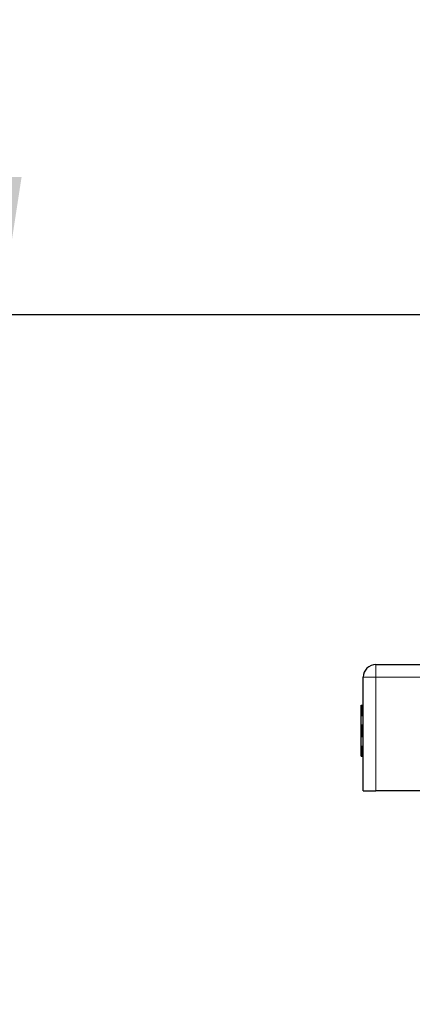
# Model space of a CAD drawing. Header units: millimetres. Extents: x 5 to 418, y 2 to 292.
# Tile 33 of 43: x 155 to 165, y 234 to 258. Entities that reach past the tile are written whole.
import ezdxf

# ---------------------------------------------------------------- set-up
doc = ezdxf.new("R2010")
doc.units = ezdxf.units.MM
doc.layers.add('SLD-0', color=7, linetype='Continuous')
doc.styles.add('SLDTEXTSTYLE0', font='TXT', dxfattribs={"width": 0.605})
doc.dimstyles.new('SLDDIMSTYLE0', dxfattribs={"dimtxt": 3.5, "dimasz": 3.302, "dimexe": 0, "dimexo": 0.0625, "dimgap": 0.875, "dimtad": 1, "dimrnd": 1e-09, "dimzin": 12, "dimdsep": 46, "dimtxsty": 'SLDTEXTSTYLE0', "dimsah": 1, "dimcen": 0.09, "dimadec": 0, "dimazin": 3, "dimtfac": 1, "dimtmove": 0, "dimatfit": 0, "dimfxl": 1, "dimfrac": 2, "dimtolj": 1, "dimtzin": 12, "dimarcsym": 0})

# ---------------------------------------------------------------- blocks, each defined once
blk = doc.blocks.new('_D')
at = {"layer": 'SLD-0', "color": 7}
for p, q in [((154.801, 250.754), (154.801, 257.104)), ((168.475, 250.754), (153.801, 250.754)), ((154.801, 250.754), (154.801, 223.654)), ((168.475, 223.654), (153.801, 223.654)), ((154.801, 223.654), (154.801, 217.304))]:
    blk.add_line(p, q, dxfattribs=at)
for points in [[(154.801, 250.754), (155.309, 254.056), (154.293, 254.056)], [(154.801, 223.654), (154.293, 220.352), (155.309, 220.352)]]:
    blk.add_solid(points, dxfattribs=at)
at = {"layer": 'SLD-0', "color": 7, "char_height": 3.5, "attachment_point": 1, "rotation": 90, "style": 'SLDTEXTSTYLE0'}
for s, insert in [('27,5', (150.28, 235.077)), ('%%c', (150.289, 229.974))]:
    blk.add_mtext(s, dxfattribs=dict(at, insert=insert))
blk = doc.blocks.new('_D_1')
at = {"layer": 'SLD-0', "color": 7}
for p, q in [((167.975, 250.15), (167.975, 261.754)), ((181.975, 250.15), (181.975, 261.754)), ((167.975, 260.754), (161.625, 260.754)), ((167.975, 260.754), (181.975, 260.754)), ((181.975, 260.754), (188.325, 260.754))]:
    blk.add_line(p, q, dxfattribs=at)
for points in [[(167.975, 260.754), (164.673, 261.262), (164.673, 260.246)], [(181.975, 260.754), (185.277, 260.246), (185.277, 261.262)]]:
    blk.add_solid(points, dxfattribs=at)
at = {"layer": 'SLD-0', "color": 7, "insert": (172.301, 265.266), "char_height": 3.5, "attachment_point": 1, "style": 'SLDTEXTSTYLE0'}
blk.add_mtext('14', dxfattribs=at)

msp = doc.modelspace()

# ---------------------------------------------------------------- linework, layer by layer
at = {"color": 7, "linetype": 'Continuous', "lineweight": 25}
for p, q in [((163.775, 242.394), (167.025, 242.394)), ((163.475, 239.374), (163.475, 242.094)), ((163.425, 241.418), (163.425, 241.419)), ((163.425, 241.419), (163.425, 241.419)), ((163.425, 241.419), (163.425, 241.419)), ((163.425, 241.419), (163.425, 241.419)), ((163.425, 241.419), (163.425, 241.419)), ((163.425, 241.419), (163.475, 241.419)), ((163.425, 241.417), (163.425, 241.418)), ((163.425, 241.418), (163.425, 241.418)), ((163.425, 241.418), (163.425, 241.418)), ((163.425, 241.418), (163.425, 241.418)), ((163.425, 241.418), (163.425, 241.418)), ((163.425, 241.416), (163.425, 241.417)), ((163.425, 241.417), (163.425, 241.417)), ((163.425, 241.417), (163.425, 241.417)), ((163.425, 241.417), (163.425, 241.417)), ((163.425, 241.415), (163.425, 241.416)), ((163.425, 241.416), (163.425, 241.416)), ((163.425, 241.416), (163.425, 241.416)), ((163.425, 241.414), (163.425, 241.415)), ((163.425, 241.415), (163.425, 241.415)), ((163.425, 241.415), (163.425, 241.415)), ((163.425, 241.415), (163.425, 241.415)), ((163.425, 241.415), (163.425, 241.415)), ((163.425, 241.415), (163.475, 241.415)), ((163.425, 241.413), (163.425, 241.414)), ((163.425, 241.414), (163.425, 241.414)), ((163.425, 241.414), (163.425, 241.414)), ((163.425, 241.414), (163.425, 241.414)), ((163.425, 241.414), (163.425, 241.414)), ((163.425, 241.412), (163.425, 241.413)), ((163.425, 241.413), (163.425, 241.413)), ((163.425, 241.413), (163.425, 241.413)), ((163.425, 241.413), (163.425, 241.413)), ((163.425, 241.411), (163.425, 241.412)), ((163.425, 241.412), (163.425, 241.412)), ((163.425, 241.412), (163.425, 241.412)), ((163.425, 241.41), (163.425, 241.411)), ((163.425, 241.411), (163.425, 241.411)), ((163.425, 241.409), (163.425, 241.41)), ((163.425, 241.41), (163.425, 241.41)), ((163.425, 241.408), (163.425, 241.409)), ((163.425, 241.409), (163.425, 241.409)), ((163.425, 241.407), (163.425, 241.408)), ((163.425, 241.408), (163.425, 241.408)), ((163.425, 241.406), (163.425, 241.407)), ((163.425, 241.407), (163.425, 241.407)), ((163.425, 241.405), (163.425, 241.406)), ((163.425, 241.404), (163.425, 241.405)), ((163.425, 241.405), (163.425, 241.405)), ((163.425, 241.403), (163.425, 241.404)), ((163.425, 241.404), (163.425, 241.404)), ((163.425, 241.402), (163.425, 241.403)), ((163.425, 241.401), (163.425, 241.402)), ((163.425, 241.4), (163.425, 241.401)), ((163.425, 241.401), (163.425, 241.401)), ((163.425, 241.399), (163.425, 241.4)), ((163.425, 241.398), (163.425, 241.399)), ((163.425, 241.397), (163.425, 241.398)), ((163.425, 241.396), (163.425, 241.397)), ((163.425, 241.395), (163.425, 241.396)), ((163.425, 241.396), (163.425, 241.396)), ((163.425, 241.394), (163.425, 241.395)), ((163.425, 241.393), (163.425, 241.394)), ((163.425, 241.392), (163.425, 241.393)), ((163.425, 241.391), (163.425, 241.392)), ((163.425, 241.39), (163.425, 241.391)), ((163.425, 241.389), (163.425, 241.39)), ((163.425, 241.388), (163.425, 241.389)), ((163.425, 241.387), (163.425, 241.388)), ((163.425, 241.386), (163.425, 241.387)), ((163.425, 241.384), (163.425, 241.386)), ((163.425, 241.383), (163.425, 241.384)), ((163.425, 241.382), (163.425, 241.383)), ((163.425, 241.381), (163.425, 241.382)), ((163.425, 241.38), (163.425, 241.381)), ((163.425, 241.379), (163.425, 241.38)), ((163.425, 241.377), (163.425, 241.379)), ((163.425, 241.376), (163.425, 241.377)), ((163.425, 241.375), (163.425, 241.376)), ((163.425, 241.374), (163.425, 241.375)), ((163.425, 241.372), (163.425, 241.374)), ((163.425, 241.371), (163.425, 241.372)), ((163.425, 241.37), (163.425, 241.371)), ((163.425, 241.368), (163.425, 241.37)), ((163.425, 241.367), (163.425, 241.368)), ((163.425, 241.366), (163.425, 241.367)), ((163.425, 241.364), (163.425, 241.366)), ((163.425, 241.363), (163.425, 241.364)), ((163.425, 241.361), (163.425, 241.363)), ((163.425, 241.36), (163.425, 241.361)), ((163.425, 241.358), (163.425, 241.36)), ((163.425, 241.358), (163.475, 241.358)), ((163.425, 241.357), (163.425, 241.358)), ((163.425, 241.356), (163.425, 241.357)), ((163.425, 241.354), (163.425, 241.356)), ((163.425, 241.353), (163.425, 241.354)), ((163.425, 241.353), (163.475, 241.353)), ((163.425, 241.351), (163.425, 241.353)), ((163.425, 241.35), (163.425, 241.351)), ((163.425, 241.348), (163.425, 241.35)), ((163.425, 241.347), (163.425, 241.348)), ((163.425, 241.347), (163.475, 241.347)), ((163.425, 241.345), (163.425, 241.347)), ((163.425, 241.344), (163.425, 241.345)), ((163.425, 241.342), (163.425, 241.344)), ((163.425, 241.341), (163.425, 241.342)), ((163.425, 241.339), (163.425, 241.341)), ((163.425, 241.338), (163.425, 241.339)), ((163.425, 241.336), (163.425, 241.338)), ((163.425, 241.334), (163.425, 241.336)), ((163.425, 241.333), (163.425, 241.334)), ((163.425, 241.331), (163.425, 241.333)), ((163.425, 241.33), (163.425, 241.331)), ((163.425, 241.328), (163.425, 241.33)), ((163.425, 241.326), (163.425, 241.328)), ((163.425, 241.325), (163.425, 241.326)), ((163.425, 241.323), (163.425, 241.325)), ((163.425, 241.322), (163.425, 241.323)), ((163.425, 241.32), (163.425, 241.322)), ((163.425, 241.318), (163.425, 241.32)), ((163.425, 241.317), (163.425, 241.318)), ((163.425, 241.315), (163.425, 241.317)), ((163.425, 241.313), (163.425, 241.315)), ((163.425, 241.312), (163.425, 241.313)), ((163.425, 241.31), (163.425, 241.312)), ((163.425, 241.308), (163.425, 241.31)), ((163.425, 241.307), (163.425, 241.308)), ((163.425, 241.307), (163.475, 241.307)), ((163.425, 241.305), (163.425, 241.307)), ((163.425, 241.303), (163.425, 241.305)), ((163.425, 241.302), (163.425, 241.303)), ((163.425, 241.3), (163.425, 241.302)), ((163.425, 241.298), (163.425, 241.3)), ((163.425, 241.297), (163.425, 241.298)), ((163.425, 241.295), (163.425, 241.297)), ((163.425, 241.293), (163.425, 241.295)), ((163.425, 241.292), (163.425, 241.293)), ((163.425, 241.29), (163.425, 241.292)), ((163.425, 241.288), (163.425, 241.29)), ((163.425, 241.286), (163.425, 241.288)), ((163.425, 241.285), (163.425, 241.286)), ((163.425, 241.283), (163.425, 241.285)), ((163.425, 241.281), (163.425, 241.283)), ((163.425, 241.28), (163.425, 241.281)), ((163.425, 241.278), (163.425, 241.28)), ((163.425, 241.276), (163.425, 241.278)), ((163.425, 241.275), (163.425, 241.276)), ((163.425, 241.273), (163.425, 241.275)), ((163.425, 241.273), (163.475, 241.273)), ((163.425, 241.271), (163.425, 241.273)), ((163.425, 241.269), (163.425, 241.271)), ((163.425, 241.268), (163.425, 241.269)), ((163.425, 241.266), (163.425, 241.268)), ((163.425, 241.264), (163.425, 241.266)), ((163.425, 241.263), (163.425, 241.264)), ((163.425, 241.261), (163.425, 241.263)), ((163.425, 241.259), (163.425, 241.261)), ((163.425, 241.257), (163.425, 241.259)), ((163.425, 241.256), (163.425, 241.257)), ((163.425, 241.254), (163.425, 241.256)), ((163.425, 241.252), (163.425, 241.254)), ((163.425, 241.251), (163.425, 241.252)), ((163.425, 241.249), (163.425, 241.251)), ((163.425, 241.247), (163.425, 241.249)), ((163.425, 241.246), (163.425, 241.247)), ((163.425, 241.244), (163.425, 241.246)), ((163.425, 241.242), (163.425, 241.244)), ((163.425, 241.241), (163.425, 241.242)), ((163.425, 241.239), (163.425, 241.241)), ((163.425, 241.237), (163.425, 241.239)), ((163.425, 241.236), (163.425, 241.237)), ((163.425, 241.236), (163.475, 241.236)), ((163.425, 241.234), (163.425, 241.236)), ((163.425, 241.232), (163.425, 241.234)), ((163.425, 241.231), (163.425, 241.232)), ((163.425, 241.229), (163.425, 241.231)), ((163.425, 241.227), (163.425, 241.229)), ((163.425, 241.226), (163.425, 241.227)), ((163.425, 241.224), (163.425, 241.226)), ((163.425, 241.222), (163.425, 241.224)), ((163.425, 241.221), (163.425, 241.222)), ((163.425, 241.219), (163.425, 241.221)), ((163.425, 241.219), (163.475, 241.219)), ((163.425, 241.218), (163.425, 241.219)), ((163.425, 241.216), (163.425, 241.218)), ((163.425, 241.215), (163.425, 241.216)), ((163.425, 241.215), (163.475, 241.215)), ((163.425, 241.213), (163.425, 241.215)), ((163.425, 241.211), (163.425, 241.213)), ((163.425, 241.21), (163.425, 241.211)), ((163.425, 241.208), (163.425, 241.21)), ((163.425, 241.207), (163.425, 241.208)), ((163.425, 241.205), (163.425, 241.207)), ((163.425, 241.204), (163.425, 241.205)), ((163.425, 241.202), (163.425, 241.204)), ((163.425, 241.201), (163.425, 241.202)), ((163.425, 241.199), (163.425, 241.201)), ((163.425, 241.198), (163.425, 241.199)), ((163.425, 241.196), (163.425, 241.198)), ((163.425, 241.196), (163.475, 241.196)), ((163.425, 241.195), (163.425, 241.196)), ((163.425, 241.193), (163.425, 241.195)), ((163.425, 241.192), (163.425, 241.193)), ((163.425, 241.19), (163.425, 241.192)), ((163.425, 241.189), (163.425, 241.19)), ((163.425, 241.189), (163.475, 241.189)), ((163.425, 241.187), (163.425, 241.189)), ((163.425, 241.186), (163.425, 241.187)), ((163.425, 241.185), (163.425, 241.186)), ((163.425, 241.183), (163.425, 241.185)), ((163.425, 241.182), (163.425, 241.183)), ((163.425, 241.18), (163.425, 241.182)), ((163.425, 241.179), (163.425, 241.18)), ((163.425, 241.178), (163.425, 241.179)), ((163.425, 241.178), (163.475, 241.178)), ((163.425, 241.176), (163.425, 241.178)), ((163.425, 241.175), (163.425, 241.176)), ((163.425, 241.174), (163.425, 241.175)), ((163.425, 240.95), (163.425, 241.174)), ((163.425, 240.948), (163.425, 240.95)), ((163.425, 240.946), (163.425, 240.948)), ((163.425, 240.945), (163.425, 240.946)), ((163.425, 240.943), (163.425, 240.945)), ((163.425, 240.941), (163.425, 240.943)), ((163.425, 240.939), (163.425, 240.941)), ((163.425, 240.937), (163.425, 240.939)), ((163.425, 240.935), (163.425, 240.937)), ((163.425, 240.933), (163.425, 240.935)), ((163.425, 240.931), (163.425, 240.933)), ((163.425, 240.929), (163.425, 240.931)), ((163.425, 240.927), (163.425, 240.929)), ((163.425, 240.925), (163.425, 240.927)), ((163.425, 240.923), (163.425, 240.925)), ((163.425, 240.921), (163.425, 240.923)), ((163.425, 240.919), (163.425, 240.921)), ((163.425, 240.917), (163.425, 240.919)), ((163.425, 240.914), (163.425, 240.917)), ((163.425, 240.912), (163.425, 240.914)), ((163.425, 240.91), (163.425, 240.912)), ((163.425, 240.908), (163.425, 240.91)), ((163.425, 240.906), (163.425, 240.908)), ((163.425, 240.904), (163.425, 240.906)), ((163.425, 240.902), (163.425, 240.904)), ((163.425, 240.899), (163.425, 240.902)), ((163.425, 240.897), (163.425, 240.899)), ((163.425, 240.895), (163.425, 240.897)), ((163.425, 240.893), (163.425, 240.895)), ((163.425, 240.89), (163.425, 240.893)), ((163.425, 240.888), (163.425, 240.89)), ((163.425, 240.886), (163.425, 240.888)), ((163.425, 240.884), (163.425, 240.886)), ((163.425, 240.881), (163.425, 240.884)), ((163.425, 240.879), (163.425, 240.881)), ((163.425, 240.877), (163.425, 240.879)), ((163.425, 240.875), (163.425, 240.877)), ((163.425, 240.872), (163.425, 240.875)), ((163.425, 240.87), (163.425, 240.872)), ((163.425, 240.868), (163.425, 240.87)), ((163.425, 240.865), (163.425, 240.868)), ((163.425, 240.863), (163.425, 240.865)), ((163.425, 240.861), (163.425, 240.863)), ((163.425, 240.858), (163.425, 240.861)), ((163.425, 240.856), (163.425, 240.858)), ((163.425, 240.853), (163.425, 240.856)), ((163.425, 240.851), (163.425, 240.853)), ((163.425, 240.849), (163.425, 240.851)), ((163.425, 240.846), (163.425, 240.849)), ((163.425, 240.844), (163.425, 240.846)), ((163.425, 240.842), (163.425, 240.844)), ((163.425, 240.839), (163.425, 240.842)), ((163.425, 240.837), (163.425, 240.839)), ((163.425, 240.834), (163.425, 240.837)), ((163.425, 240.832), (163.425, 240.834)), ((163.425, 240.83), (163.425, 240.832)), ((163.425, 240.827), (163.425, 240.83)), ((163.425, 240.825), (163.425, 240.827)), ((163.425, 240.822), (163.425, 240.825)), ((163.425, 240.82), (163.425, 240.822)), ((163.425, 240.818), (163.425, 240.82)), ((163.425, 240.815), (163.425, 240.818)), ((163.425, 240.813), (163.425, 240.815)), ((163.425, 240.81), (163.425, 240.813)), ((163.425, 240.808), (163.425, 240.81)), ((163.425, 240.806), (163.425, 240.808)), ((163.425, 240.803), (163.425, 240.806)), ((163.425, 240.801), (163.425, 240.803)), ((163.425, 240.798), (163.425, 240.801)), ((163.425, 240.796), (163.425, 240.798)), ((163.425, 240.794), (163.425, 240.796)), ((163.425, 240.791), (163.425, 240.794)), ((163.425, 240.789), (163.425, 240.791)), ((163.425, 240.786), (163.425, 240.789)), ((163.425, 240.784), (163.425, 240.786)), ((163.425, 240.782), (163.425, 240.784)), ((163.425, 240.779), (163.425, 240.782)), ((163.425, 240.777), (163.425, 240.779)), ((163.425, 240.774), (163.425, 240.777)), ((163.425, 240.772), (163.425, 240.774)), ((163.425, 240.77), (163.425, 240.772)), ((163.425, 240.767), (163.425, 240.77)), ((163.425, 240.765), (163.425, 240.767)), ((163.425, 240.763), (163.425, 240.765)), ((163.425, 240.76), (163.425, 240.763)), ((163.425, 240.758), (163.425, 240.76)), ((163.425, 240.755), (163.425, 240.758)), ((163.425, 240.753), (163.425, 240.755)), ((163.425, 240.751), (163.425, 240.753)), ((163.425, 240.748), (163.425, 240.751)), ((163.425, 240.746), (163.425, 240.748)), ((163.425, 240.744), (163.425, 240.746)), ((163.425, 240.742), (163.425, 240.744)), ((163.425, 240.739), (163.425, 240.742)), ((163.425, 240.737), (163.425, 240.739)), ((163.425, 240.735), (163.425, 240.737)), ((163.425, 240.732), (163.425, 240.735)), ((163.425, 240.73), (163.425, 240.732)), ((163.425, 240.728), (163.425, 240.73)), ((163.425, 240.726), (163.425, 240.728)), ((163.425, 240.723), (163.425, 240.726)), ((163.425, 240.721), (163.425, 240.723)), ((163.425, 240.719), (163.425, 240.721)), ((163.425, 240.717), (163.425, 240.719)), ((163.425, 240.715), (163.425, 240.717)), ((163.425, 240.712), (163.425, 240.715)), ((163.425, 240.71), (163.425, 240.712)), ((163.425, 240.708), (163.425, 240.71)), ((163.425, 240.706), (163.425, 240.708)), ((163.425, 240.704), (163.425, 240.706)), ((163.425, 240.702), (163.425, 240.704)), ((163.425, 240.7), (163.425, 240.702)), ((163.425, 240.698), (163.425, 240.7)), ((163.425, 240.696), (163.425, 240.698)), ((163.425, 240.693), (163.425, 240.696)), ((163.425, 240.691), (163.425, 240.693)), ((163.425, 240.689), (163.425, 240.691)), ((163.425, 240.687), (163.425, 240.689)), ((163.425, 240.685), (163.425, 240.687)), ((163.425, 240.683), (163.425, 240.685)), ((163.425, 240.681), (163.425, 240.683)), ((163.425, 240.679), (163.425, 240.681)), ((163.425, 240.678), (163.425, 240.679)), ((163.425, 240.676), (163.425, 240.678)), ((163.425, 240.674), (163.425, 240.676)), ((163.425, 240.672), (163.425, 240.674)), ((163.425, 240.67), (163.425, 240.672)), ((163.425, 240.668), (163.425, 240.67)), ((163.425, 240.445), (163.425, 240.668)), ((163.425, 240.443), (163.425, 240.445)), ((163.425, 240.442), (163.425, 240.443)), ((163.425, 240.441), (163.425, 240.442)), ((163.425, 240.439), (163.425, 240.441)), ((163.425, 240.438), (163.425, 240.439)), ((163.425, 240.438), (163.475, 240.438)), ((163.425, 240.437), (163.425, 240.438)), ((163.425, 240.435), (163.425, 240.437)), ((163.425, 240.434), (163.425, 240.435)), ((163.425, 240.433), (163.425, 240.434)), ((163.425, 240.431), (163.425, 240.433)), ((163.425, 240.43), (163.425, 240.431)), ((163.425, 240.428), (163.425, 240.43)), ((163.425, 240.427), (163.425, 240.428)), ((163.425, 240.425), (163.425, 240.427)), ((163.425, 240.424), (163.425, 240.425)), ((163.425, 240.422), (163.425, 240.424)), ((163.425, 240.421), (163.425, 240.422)), ((163.425, 240.419), (163.425, 240.421)), ((163.425, 240.418), (163.425, 240.419)), ((163.425, 240.416), (163.425, 240.418)), ((163.425, 240.415), (163.425, 240.416)), ((163.425, 240.415), (163.475, 240.415)), ((163.425, 240.413), (163.425, 240.415)), ((163.425, 240.412), (163.425, 240.413)), ((163.425, 240.41), (163.425, 240.412)), ((163.425, 240.409), (163.425, 240.41)), ((163.425, 240.407), (163.425, 240.409)), ((163.425, 240.407), (163.475, 240.407)), ((163.425, 240.406), (163.425, 240.407)), ((163.425, 240.404), (163.425, 240.406)), ((163.425, 240.402), (163.425, 240.404)), ((163.425, 240.401), (163.425, 240.402)), ((163.425, 240.399), (163.425, 240.401)), ((163.425, 240.398), (163.425, 240.399)), ((163.425, 240.396), (163.425, 240.398)), ((163.425, 240.394), (163.425, 240.396)), ((163.425, 240.393), (163.425, 240.394)), ((163.425, 240.391), (163.425, 240.393)), ((163.425, 240.39), (163.425, 240.391)), ((163.425, 240.388), (163.425, 240.39)), ((163.425, 240.386), (163.425, 240.388)), ((163.425, 240.385), (163.425, 240.386)), ((163.425, 240.383), (163.425, 240.385)), ((163.425, 240.381), (163.425, 240.383)), ((163.425, 240.38), (163.425, 240.381)), ((163.425, 240.378), (163.425, 240.38)), ((163.425, 240.376), (163.425, 240.378)), ((163.425, 240.375), (163.425, 240.376)), ((163.425, 240.373), (163.425, 240.375)), ((163.425, 240.371), (163.425, 240.373)), ((163.425, 240.37), (163.425, 240.371)), ((163.425, 240.368), (163.425, 240.37)), ((163.425, 240.366), (163.425, 240.368)), ((163.425, 240.365), (163.425, 240.366)), ((163.425, 240.363), (163.425, 240.365)), ((163.425, 240.361), (163.425, 240.363)), ((163.425, 240.359), (163.425, 240.361)), ((163.425, 240.358), (163.425, 240.359)), ((163.425, 240.356), (163.425, 240.358)), ((163.425, 240.354), (163.425, 240.356)), ((163.425, 240.353), (163.425, 240.354)), ((163.425, 240.351), (163.425, 240.353)), ((163.425, 240.349), (163.425, 240.351)), ((163.425, 240.349), (163.475, 240.349)), ((163.425, 240.347), (163.425, 240.349)), ((163.425, 240.346), (163.425, 240.347)), ((163.425, 240.344), (163.425, 240.346)), ((163.425, 240.342), (163.425, 240.344)), ((163.425, 240.341), (163.425, 240.342)), ((163.425, 240.339), (163.425, 240.341)), ((163.425, 240.337), (163.425, 240.339)), ((163.425, 240.336), (163.425, 240.337)), ((163.425, 240.334), (163.425, 240.336)), ((163.425, 240.332), (163.425, 240.334)), ((163.425, 240.33), (163.425, 240.332)), ((163.425, 240.329), (163.425, 240.33)), ((163.425, 240.327), (163.425, 240.329)), ((163.425, 240.325), (163.425, 240.327)), ((163.425, 240.324), (163.425, 240.325)), ((163.425, 240.322), (163.425, 240.324)), ((163.425, 240.32), (163.425, 240.322)), ((163.425, 240.319), (163.425, 240.32)), ((163.425, 240.317), (163.425, 240.319)), ((163.425, 240.315), (163.425, 240.317)), ((163.425, 240.313), (163.425, 240.315)), ((163.425, 240.312), (163.425, 240.313)), ((163.425, 240.31), (163.425, 240.312)), ((163.425, 240.31), (163.475, 240.31)), ((163.425, 240.308), (163.425, 240.31)), ((163.425, 240.307), (163.425, 240.308)), ((163.425, 240.305), (163.425, 240.307)), ((163.425, 240.304), (163.425, 240.305)), ((163.425, 240.302), (163.425, 240.304)), ((163.425, 240.3), (163.425, 240.302)), ((163.425, 240.299), (163.425, 240.3)), ((163.425, 240.297), (163.425, 240.299)), ((163.425, 240.295), (163.425, 240.297)), ((163.425, 240.294), (163.425, 240.295)), ((163.425, 240.292), (163.425, 240.294)), ((163.425, 240.29), (163.425, 240.292)), ((163.425, 240.289), (163.425, 240.29)), ((163.425, 240.287), (163.425, 240.289)), ((163.425, 240.286), (163.425, 240.287)), ((163.425, 240.284), (163.425, 240.286)), ((163.425, 240.283), (163.425, 240.284)), ((163.425, 240.281), (163.425, 240.283)), ((163.425, 240.279), (163.425, 240.281)), ((163.425, 240.278), (163.425, 240.279)), ((163.425, 240.276), (163.425, 240.278)), ((163.425, 240.275), (163.425, 240.276)), ((163.425, 240.273), (163.425, 240.275)), ((163.425, 240.272), (163.425, 240.273)), ((163.425, 240.27), (163.425, 240.272)), ((163.425, 240.269), (163.425, 240.27)), ((163.425, 240.267), (163.425, 240.269)), ((163.425, 240.266), (163.425, 240.267)), ((163.425, 240.264), (163.425, 240.266)), ((163.425, 240.263), (163.425, 240.264)), ((163.425, 240.261), (163.425, 240.263)), ((163.425, 240.26), (163.425, 240.261)), ((163.425, 240.259), (163.425, 240.26)), ((163.425, 240.257), (163.425, 240.259)), ((163.425, 240.256), (163.425, 240.257)), ((163.425, 240.254), (163.425, 240.256)), ((163.425, 240.253), (163.425, 240.254)), ((163.425, 240.252), (163.425, 240.253)), ((163.425, 240.25), (163.425, 240.252)), ((163.425, 240.249), (163.425, 240.25)), ((163.425, 240.248), (163.425, 240.249)), ((163.425, 240.248), (163.475, 240.248)), ((163.425, 240.246), (163.425, 240.248)), ((163.425, 240.245), (163.425, 240.246)), ((163.425, 240.244), (163.425, 240.245)), ((163.425, 240.242), (163.425, 240.244)), ((163.425, 240.241), (163.425, 240.242)), ((163.425, 240.241), (163.475, 240.241)), ((163.425, 240.24), (163.425, 240.241)), ((163.425, 240.239), (163.425, 240.24)), ((163.425, 240.237), (163.425, 240.239)), ((163.425, 240.236), (163.425, 240.237)), ((163.425, 240.235), (163.425, 240.236)), ((163.425, 240.234), (163.425, 240.235)), ((163.425, 240.233), (163.425, 240.234)), ((163.425, 240.232), (163.425, 240.233)), ((163.425, 240.231), (163.425, 240.232)), ((163.425, 240.23), (163.425, 240.231)), ((163.425, 240.229), (163.425, 240.23)), ((163.425, 240.228), (163.425, 240.229)), ((163.425, 240.227), (163.425, 240.228)), ((163.425, 240.226), (163.425, 240.227)), ((163.425, 240.225), (163.425, 240.226)), ((163.425, 240.224), (163.425, 240.225)), ((163.425, 240.223), (163.425, 240.224)), ((163.425, 240.222), (163.425, 240.223)), ((163.425, 240.221), (163.425, 240.222)), ((163.425, 240.221), (163.475, 240.221)), ((163.425, 240.22), (163.425, 240.221)), ((163.425, 240.22), (163.425, 240.22)), ((163.425, 240.219), (163.425, 240.22)), ((163.425, 240.218), (163.425, 240.219)), ((163.425, 240.217), (163.425, 240.218)), ((163.425, 240.217), (163.425, 240.217)), ((163.425, 240.216), (163.425, 240.217)), ((163.425, 240.215), (163.425, 240.216)), ((163.425, 240.214), (163.425, 240.215)), ((163.425, 240.214), (163.425, 240.214)), ((163.425, 240.213), (163.425, 240.214)), ((163.425, 240.213), (163.425, 240.213)), ((163.425, 240.212), (163.425, 240.213)), ((163.425, 240.211), (163.425, 240.212)), ((163.425, 240.211), (163.425, 240.211)), ((163.425, 240.21), (163.425, 240.211)), ((163.425, 240.21), (163.425, 240.21)), ((163.425, 240.209), (163.425, 240.21)), ((163.425, 240.209), (163.425, 240.209)), ((163.425, 240.208), (163.425, 240.209)), ((163.425, 240.208), (163.425, 240.208)), ((163.425, 240.208), (163.425, 240.208)), ((163.425, 240.207), (163.425, 240.208)), ((163.425, 240.207), (163.425, 240.207)), ((163.425, 240.207), (163.425, 240.207)), ((163.425, 240.206), (163.425, 240.207)), ((163.425, 240.206), (163.425, 240.206)), ((163.425, 240.206), (163.425, 240.206)), ((163.425, 240.205), (163.425, 240.206)), ((163.425, 240.205), (163.425, 240.205)), ((163.425, 240.205), (163.425, 240.205)), ((163.425, 240.205), (163.425, 240.205)), ((163.425, 240.205), (163.425, 240.205)), ((163.425, 240.204), (163.425, 240.205)), ((163.425, 240.204), (163.425, 240.204)), ((163.425, 240.204), (163.425, 240.204)), ((163.425, 240.204), (163.425, 240.204)), ((163.425, 240.204), (163.425, 240.204)), ((163.425, 240.204), (163.425, 240.204)), ((163.425, 240.204), (163.475, 240.204)), ((163.475, 239.374), (163.775, 239.374)), ((164.915, 239.374), (163.775, 239.374))]:
    msp.add_line(p, q, dxfattribs=at)
at = {"color": 7, "linetype": 'Continuous', "lineweight": 18}
for p, q in [((163.775, 242.394), (163.775, 242.094)), ((163.775, 242.094), (163.475, 242.094)), ((163.775, 239.374), (163.775, 242.094)), ((163.775, 242.094), (167.025, 242.094)), ((163.425, 241.419), (163.475, 241.419)), ((163.425, 241.419), (163.475, 241.419)), ((163.425, 241.419), (163.475, 241.419)), ((163.425, 241.419), (163.475, 241.419)), ((163.425, 241.419), (163.475, 241.419)), ((163.425, 241.419), (163.475, 241.419)), ((163.425, 241.419), (163.475, 241.419)), ((163.425, 241.418), (163.475, 241.418)), ((163.425, 241.418), (163.475, 241.418)), ((163.425, 241.418), (163.475, 241.418)), ((163.425, 241.418), (163.475, 241.418)), ((163.425, 241.418), (163.475, 241.418)), ((163.425, 241.417), (163.475, 241.417)), ((163.425, 241.417), (163.475, 241.417)), ((163.425, 241.417), (163.475, 241.417)), ((163.425, 241.417), (163.475, 241.417)), ((163.425, 241.416), (163.475, 241.416)), ((163.425, 241.416), (163.475, 241.416)), ((163.425, 241.416), (163.475, 241.416)), ((163.425, 241.415), (163.475, 241.415)), ((163.425, 241.415), (163.475, 241.415)), ((163.425, 241.415), (163.475, 241.415)), ((163.425, 241.415), (163.475, 241.415)), ((163.425, 241.415), (163.475, 241.415)), ((163.425, 241.415), (163.475, 241.415)), ((163.425, 241.415), (163.475, 241.415)), ((163.425, 241.415), (163.475, 241.415)), ((163.425, 241.414), (163.475, 241.414)), ((163.425, 241.414), (163.475, 241.414)), ((163.425, 241.414), (163.475, 241.414)), ((163.425, 241.414), (163.475, 241.414)), ((163.425, 241.414), (163.475, 241.414)), ((163.425, 241.413), (163.475, 241.413)), ((163.425, 241.413), (163.475, 241.413)), ((163.425, 241.413), (163.475, 241.413)), ((163.425, 241.413), (163.475, 241.413)), ((163.425, 241.412), (163.475, 241.412)), ((163.425, 241.412), (163.475, 241.412)), ((163.425, 241.412), (163.475, 241.412)), ((163.425, 241.411), (163.475, 241.411)), ((163.425, 241.411), (163.475, 241.411)), ((163.425, 241.41), (163.475, 241.41)), ((163.425, 241.41), (163.475, 241.41)), ((163.425, 241.409), (163.475, 241.409)), ((163.425, 241.409), (163.475, 241.409)), ((163.425, 241.408), (163.475, 241.408)), ((163.425, 241.408), (163.475, 241.408)), ((163.425, 241.407), (163.475, 241.407)), ((163.425, 241.407), (163.475, 241.407)), ((163.425, 241.406), (163.475, 241.406)), ((163.425, 241.405), (163.475, 241.405)), ((163.425, 241.405), (163.475, 241.405)), ((163.425, 241.404), (163.475, 241.404)), ((163.425, 241.404), (163.475, 241.404)), ((163.425, 241.403), (163.475, 241.403)), ((163.425, 241.402), (163.475, 241.402)), ((163.425, 241.401), (163.475, 241.401)), ((163.425, 241.401), (163.475, 241.401)), ((163.425, 241.4), (163.475, 241.4)), ((163.425, 241.399), (163.475, 241.399)), ((163.425, 241.398), (163.475, 241.398)), ((163.425, 241.397), (163.475, 241.397)), ((163.425, 241.396), (163.475, 241.396)), ((163.425, 241.396), (163.475, 241.396)), ((163.425, 241.395), (163.475, 241.395)), ((163.425, 241.394), (163.475, 241.394)), ((163.425, 241.393), (163.475, 241.393)), ((163.425, 241.392), (163.475, 241.392)), ((163.425, 241.391), (163.475, 241.391)), ((163.425, 241.39), (163.475, 241.39)), ((163.425, 241.389), (163.475, 241.389)), ((163.425, 241.388), (163.475, 241.388)), ((163.425, 241.387), (163.475, 241.387)), ((163.425, 241.386), (163.475, 241.386)), ((163.425, 241.384), (163.475, 241.384)), ((163.425, 241.383), (163.475, 241.383)), ((163.425, 241.382), (163.475, 241.382)), ((163.425, 241.381), (163.475, 241.381)), ((163.425, 241.38), (163.475, 241.38)), ((163.425, 241.379), (163.475, 241.379)), ((163.425, 241.377), (163.475, 241.377)), ((163.425, 241.376), (163.475, 241.376)), ((163.425, 241.375), (163.475, 241.375)), ((163.425, 241.374), (163.475, 241.374)), ((163.425, 241.372), (163.475, 241.372)), ((163.425, 241.371), (163.475, 241.371)), ((163.425, 241.37), (163.475, 241.37)), ((163.425, 241.368), (163.475, 241.368)), ((163.425, 241.367), (163.475, 241.367)), ((163.425, 241.366), (163.475, 241.366)), ((163.425, 241.364), (163.475, 241.364)), ((163.425, 241.363), (163.475, 241.363)), ((163.425, 241.361), (163.475, 241.361)), ((163.425, 241.36), (163.475, 241.36)), ((163.425, 241.357), (163.475, 241.357)), ((163.425, 241.356), (163.475, 241.356)), ((163.425, 241.354), (163.475, 241.354)), ((163.425, 241.351), (163.475, 241.351)), ((163.425, 241.35), (163.475, 241.35)), ((163.425, 241.348), (163.475, 241.348)), ((163.425, 241.345), (163.475, 241.345)), ((163.425, 241.344), (163.475, 241.344)), ((163.425, 241.342), (163.475, 241.342)), ((163.425, 241.341), (163.475, 241.341)), ((163.425, 241.339), (163.475, 241.339)), ((163.425, 241.338), (163.475, 241.338)), ((163.425, 241.336), (163.475, 241.336)), ((163.425, 241.334), (163.475, 241.334)), ((163.425, 241.333), (163.475, 241.333)), ((163.425, 241.331), (163.475, 241.331)), ((163.425, 241.33), (163.475, 241.33)), ((163.425, 241.328), (163.475, 241.328)), ((163.425, 241.326), (163.475, 241.326)), ((163.425, 241.325), (163.475, 241.325)), ((163.425, 241.323), (163.475, 241.323)), ((163.425, 241.322), (163.475, 241.322)), ((163.425, 241.32), (163.475, 241.32)), ((163.425, 241.318), (163.475, 241.318)), ((163.425, 241.317), (163.475, 241.317)), ((163.425, 241.315), (163.475, 241.315)), ((163.425, 241.313), (163.475, 241.313)), ((163.425, 241.312), (163.475, 241.312)), ((163.425, 241.31), (163.475, 241.31)), ((163.425, 241.308), (163.475, 241.308)), ((163.425, 241.305), (163.475, 241.305)), ((163.425, 241.303), (163.475, 241.303)), ((163.425, 241.302), (163.475, 241.302)), ((163.425, 241.3), (163.475, 241.3)), ((163.425, 241.298), (163.475, 241.298)), ((163.425, 241.297), (163.475, 241.297)), ((163.425, 241.295), (163.475, 241.295)), ((163.425, 241.293), (163.475, 241.293)), ((163.425, 241.292), (163.475, 241.292)), ((163.425, 241.29), (163.475, 241.29)), ((163.425, 241.288), (163.475, 241.288)), ((163.425, 241.286), (163.475, 241.286)), ((163.425, 241.285), (163.475, 241.285)), ((163.425, 241.283), (163.475, 241.283)), ((163.425, 241.281), (163.475, 241.281)), ((163.425, 241.28), (163.475, 241.28)), ((163.425, 241.278), (163.475, 241.278)), ((163.425, 241.276), (163.475, 241.276)), ((163.425, 241.275), (163.475, 241.275)), ((163.425, 241.271), (163.475, 241.271)), ((163.425, 241.269), (163.475, 241.269)), ((163.425, 241.268), (163.475, 241.268)), ((163.425, 241.266), (163.475, 241.266)), ((163.425, 241.264), (163.475, 241.264)), ((163.425, 241.263), (163.475, 241.263)), ((163.425, 241.261), (163.475, 241.261)), ((163.425, 241.259), (163.475, 241.259)), ((163.425, 241.257), (163.475, 241.257)), ((163.425, 241.256), (163.475, 241.256)), ((163.425, 241.254), (163.475, 241.254)), ((163.425, 241.252), (163.475, 241.252)), ((163.425, 241.251), (163.475, 241.251)), ((163.425, 241.249), (163.475, 241.249)), ((163.425, 241.247), (163.475, 241.247)), ((163.425, 241.246), (163.475, 241.246)), ((163.425, 241.244), (163.475, 241.244)), ((163.425, 241.242), (163.475, 241.242)), ((163.425, 241.241), (163.475, 241.241)), ((163.425, 241.239), (163.475, 241.239)), ((163.425, 241.237), (163.475, 241.237)), ((163.425, 241.234), (163.475, 241.234)), ((163.425, 241.232), (163.475, 241.232)), ((163.425, 241.231), (163.475, 241.231)), ((163.425, 241.229), (163.475, 241.229)), ((163.425, 241.227), (163.475, 241.227)), ((163.425, 241.226), (163.475, 241.226)), ((163.425, 241.224), (163.475, 241.224)), ((163.425, 241.222), (163.475, 241.222)), ((163.425, 241.221), (163.475, 241.221)), ((163.425, 241.218), (163.475, 241.218)), ((163.425, 241.216), (163.475, 241.216)), ((163.425, 241.213), (163.475, 241.213)), ((163.425, 241.211), (163.475, 241.211)), ((163.425, 241.21), (163.475, 241.21)), ((163.425, 241.208), (163.475, 241.208)), ((163.425, 241.207), (163.475, 241.207)), ((163.425, 241.205), (163.475, 241.205)), ((163.425, 241.204), (163.475, 241.204)), ((163.425, 241.202), (163.475, 241.202)), ((163.425, 241.201), (163.475, 241.201)), ((163.425, 241.199), (163.475, 241.199)), ((163.425, 241.198), (163.475, 241.198)), ((163.425, 241.195), (163.475, 241.195)), ((163.425, 241.193), (163.475, 241.193)), ((163.425, 241.192), (163.475, 241.192)), ((163.425, 241.19), (163.475, 241.19)), ((163.425, 241.187), (163.475, 241.187)), ((163.425, 241.186), (163.475, 241.186)), ((163.425, 241.185), (163.475, 241.185)), ((163.425, 241.183), (163.475, 241.183)), ((163.425, 241.182), (163.475, 241.182)), ((163.425, 241.18), (163.475, 241.18)), ((163.425, 241.179), (163.475, 241.179)), ((163.425, 241.176), (163.475, 241.176)), ((163.425, 241.175), (163.475, 241.175)), ((163.425, 241.174), (163.475, 241.174)), ((163.425, 240.95), (163.475, 240.95)), ((163.425, 240.948), (163.475, 240.948)), ((163.425, 240.946), (163.475, 240.946)), ((163.425, 240.945), (163.475, 240.945)), ((163.425, 240.943), (163.475, 240.943)), ((163.425, 240.941), (163.475, 240.941)), ((163.425, 240.939), (163.475, 240.939)), ((163.425, 240.937), (163.475, 240.937)), ((163.425, 240.935), (163.475, 240.935)), ((163.425, 240.933), (163.475, 240.933)), ((163.425, 240.931), (163.475, 240.931)), ((163.425, 240.929), (163.475, 240.929)), ((163.425, 240.927), (163.475, 240.927)), ((163.425, 240.925), (163.475, 240.925)), ((163.425, 240.923), (163.475, 240.923)), ((163.425, 240.921), (163.475, 240.921)), ((163.425, 240.919), (163.475, 240.919)), ((163.425, 240.917), (163.475, 240.917)), ((163.425, 240.914), (163.475, 240.914)), ((163.425, 240.912), (163.475, 240.912)), ((163.425, 240.91), (163.475, 240.91)), ((163.425, 240.908), (163.475, 240.908)), ((163.425, 240.906), (163.475, 240.906)), ((163.425, 240.904), (163.475, 240.904)), ((163.425, 240.902), (163.475, 240.902)), ((163.425, 240.899), (163.475, 240.899)), ((163.425, 240.897), (163.475, 240.897)), ((163.425, 240.895), (163.475, 240.895)), ((163.425, 240.893), (163.475, 240.893)), ((163.425, 240.89), (163.475, 240.89)), ((163.425, 240.888), (163.475, 240.888)), ((163.425, 240.886), (163.475, 240.886)), ((163.425, 240.884), (163.475, 240.884)), ((163.425, 240.881), (163.475, 240.881)), ((163.425, 240.879), (163.475, 240.879)), ((163.425, 240.877), (163.475, 240.877)), ((163.425, 240.875), (163.475, 240.875)), ((163.425, 240.872), (163.475, 240.872)), ((163.425, 240.87), (163.475, 240.87)), ((163.425, 240.868), (163.475, 240.868)), ((163.425, 240.865), (163.475, 240.865)), ((163.425, 240.863), (163.475, 240.863)), ((163.425, 240.861), (163.475, 240.861)), ((163.425, 240.858), (163.475, 240.858)), ((163.425, 240.856), (163.475, 240.856)), ((163.425, 240.853), (163.475, 240.853)), ((163.425, 240.851), (163.475, 240.851)), ((163.425, 240.849), (163.475, 240.849)), ((163.425, 240.846), (163.475, 240.846)), ((163.425, 240.844), (163.475, 240.844)), ((163.425, 240.842), (163.475, 240.842)), ((163.425, 240.839), (163.475, 240.839)), ((163.425, 240.837), (163.475, 240.837)), ((163.425, 240.834), (163.475, 240.834)), ((163.425, 240.832), (163.475, 240.832)), ((163.425, 240.83), (163.475, 240.83)), ((163.425, 240.827), (163.475, 240.827)), ((163.425, 240.825), (163.475, 240.825)), ((163.425, 240.822), (163.475, 240.822)), ((163.425, 240.82), (163.475, 240.82)), ((163.425, 240.818), (163.475, 240.818)), ((163.425, 240.815), (163.475, 240.815)), ((163.425, 240.813), (163.475, 240.813)), ((163.425, 240.81), (163.475, 240.81)), ((163.425, 240.808), (163.475, 240.808)), ((163.425, 240.806), (163.475, 240.806)), ((163.425, 240.803), (163.475, 240.803)), ((163.425, 240.801), (163.475, 240.801)), ((163.425, 240.798), (163.475, 240.798)), ((163.425, 240.796), (163.475, 240.796)), ((163.425, 240.794), (163.475, 240.794)), ((163.425, 240.791), (163.475, 240.791)), ((163.425, 240.789), (163.475, 240.789)), ((163.425, 240.786), (163.475, 240.786)), ((163.425, 240.784), (163.475, 240.784)), ((163.425, 240.782), (163.475, 240.782)), ((163.425, 240.779), (163.475, 240.779)), ((163.425, 240.777), (163.475, 240.777)), ((163.425, 240.774), (163.475, 240.774)), ((163.425, 240.772), (163.475, 240.772)), ((163.425, 240.77), (163.475, 240.77)), ((163.425, 240.767), (163.475, 240.767)), ((163.425, 240.765), (163.475, 240.765)), ((163.425, 240.763), (163.475, 240.763)), ((163.425, 240.76), (163.475, 240.76)), ((163.425, 240.758), (163.475, 240.758)), ((163.425, 240.755), (163.475, 240.755)), ((163.425, 240.753), (163.475, 240.753)), ((163.425, 240.751), (163.475, 240.751)), ((163.425, 240.748), (163.475, 240.748)), ((163.425, 240.746), (163.475, 240.746)), ((163.425, 240.744), (163.475, 240.744)), ((163.425, 240.742), (163.475, 240.742)), ((163.425, 240.739), (163.475, 240.739)), ((163.425, 240.737), (163.475, 240.737)), ((163.425, 240.735), (163.475, 240.735)), ((163.425, 240.732), (163.475, 240.732)), ((163.425, 240.73), (163.475, 240.73)), ((163.425, 240.728), (163.475, 240.728)), ((163.425, 240.726), (163.475, 240.726)), ((163.425, 240.723), (163.475, 240.723)), ((163.425, 240.721), (163.475, 240.721)), ((163.425, 240.719), (163.475, 240.719)), ((163.425, 240.717), (163.475, 240.717)), ((163.425, 240.715), (163.475, 240.715)), ((163.425, 240.712), (163.475, 240.712)), ((163.425, 240.71), (163.475, 240.71)), ((163.425, 240.708), (163.475, 240.708)), ((163.425, 240.706), (163.475, 240.706)), ((163.425, 240.704), (163.475, 240.704)), ((163.425, 240.702), (163.475, 240.702)), ((163.425, 240.7), (163.475, 240.7)), ((163.425, 240.698), (163.475, 240.698)), ((163.425, 240.696), (163.475, 240.696)), ((163.425, 240.693), (163.475, 240.693)), ((163.425, 240.691), (163.475, 240.691)), ((163.425, 240.689), (163.475, 240.689)), ((163.425, 240.687), (163.475, 240.687)), ((163.425, 240.685), (163.475, 240.685)), ((163.425, 240.683), (163.475, 240.683)), ((163.425, 240.681), (163.475, 240.681)), ((163.425, 240.679), (163.475, 240.679)), ((163.425, 240.678), (163.475, 240.678)), ((163.425, 240.676), (163.475, 240.676)), ((163.425, 240.674), (163.475, 240.674)), ((163.425, 240.672), (163.475, 240.672)), ((163.425, 240.67), (163.475, 240.67)), ((163.425, 240.668), (163.475, 240.668)), ((163.425, 240.445), (163.475, 240.445)), ((163.425, 240.443), (163.475, 240.443)), ((163.425, 240.442), (163.475, 240.442)), ((163.425, 240.441), (163.475, 240.441)), ((163.425, 240.439), (163.475, 240.439)), ((163.425, 240.437), (163.475, 240.437)), ((163.425, 240.435), (163.475, 240.435)), ((163.425, 240.434), (163.475, 240.434)), ((163.425, 240.433), (163.475, 240.433)), ((163.425, 240.431), (163.475, 240.431)), ((163.425, 240.43), (163.475, 240.43)), ((163.425, 240.428), (163.475, 240.428)), ((163.425, 240.427), (163.475, 240.427)), ((163.425, 240.425), (163.475, 240.425)), ((163.425, 240.424), (163.475, 240.424)), ((163.425, 240.422), (163.475, 240.422)), ((163.425, 240.421), (163.475, 240.421)), ((163.425, 240.419), (163.475, 240.419)), ((163.425, 240.418), (163.475, 240.418)), ((163.425, 240.416), (163.475, 240.416)), ((163.425, 240.413), (163.475, 240.413)), ((163.425, 240.412), (163.475, 240.412)), ((163.425, 240.41), (163.475, 240.41)), ((163.425, 240.409), (163.475, 240.409)), ((163.425, 240.406), (163.475, 240.406)), ((163.425, 240.404), (163.475, 240.404)), ((163.425, 240.402), (163.475, 240.402)), ((163.425, 240.401), (163.475, 240.401)), ((163.425, 240.399), (163.475, 240.399)), ((163.425, 240.398), (163.475, 240.398)), ((163.425, 240.396), (163.475, 240.396)), ((163.425, 240.394), (163.475, 240.394)), ((163.425, 240.393), (163.475, 240.393)), ((163.425, 240.391), (163.475, 240.391)), ((163.425, 240.39), (163.475, 240.39)), ((163.425, 240.388), (163.475, 240.388)), ((163.425, 240.386), (163.475, 240.386)), ((163.425, 240.385), (163.475, 240.385)), ((163.425, 240.383), (163.475, 240.383)), ((163.425, 240.381), (163.475, 240.381)), ((163.425, 240.38), (163.475, 240.38)), ((163.425, 240.378), (163.475, 240.378)), ((163.425, 240.376), (163.475, 240.376)), ((163.425, 240.375), (163.475, 240.375)), ((163.425, 240.373), (163.475, 240.373)), ((163.425, 240.371), (163.475, 240.371)), ((163.425, 240.37), (163.475, 240.37)), ((163.425, 240.368), (163.475, 240.368)), ((163.425, 240.366), (163.475, 240.366)), ((163.425, 240.365), (163.475, 240.365)), ((163.425, 240.363), (163.475, 240.363)), ((163.425, 240.361), (163.475, 240.361)), ((163.425, 240.359), (163.475, 240.359)), ((163.425, 240.358), (163.475, 240.358)), ((163.425, 240.356), (163.475, 240.356)), ((163.425, 240.354), (163.475, 240.354)), ((163.425, 240.353), (163.475, 240.353)), ((163.425, 240.351), (163.475, 240.351)), ((163.425, 240.347), (163.475, 240.347)), ((163.425, 240.346), (163.475, 240.346)), ((163.425, 240.344), (163.475, 240.344)), ((163.425, 240.342), (163.475, 240.342)), ((163.425, 240.341), (163.475, 240.341)), ((163.425, 240.339), (163.475, 240.339)), ((163.425, 240.337), (163.475, 240.337)), ((163.425, 240.336), (163.475, 240.336)), ((163.425, 240.334), (163.475, 240.334)), ((163.425, 240.332), (163.475, 240.332)), ((163.425, 240.33), (163.475, 240.33)), ((163.425, 240.329), (163.475, 240.329)), ((163.425, 240.327), (163.475, 240.327)), ((163.425, 240.325), (163.475, 240.325)), ((163.425, 240.324), (163.475, 240.324)), ((163.425, 240.322), (163.475, 240.322)), ((163.425, 240.32), (163.475, 240.32)), ((163.425, 240.319), (163.475, 240.319)), ((163.425, 240.317), (163.475, 240.317)), ((163.425, 240.315), (163.475, 240.315)), ((163.425, 240.313), (163.475, 240.313)), ((163.425, 240.312), (163.475, 240.312)), ((163.425, 240.308), (163.475, 240.308)), ((163.425, 240.307), (163.475, 240.307)), ((163.425, 240.305), (163.475, 240.305)), ((163.425, 240.304), (163.475, 240.304)), ((163.425, 240.302), (163.475, 240.302)), ((163.425, 240.3), (163.475, 240.3)), ((163.425, 240.299), (163.475, 240.299)), ((163.425, 240.297), (163.475, 240.297)), ((163.425, 240.295), (163.475, 240.295)), ((163.425, 240.294), (163.475, 240.294)), ((163.425, 240.292), (163.475, 240.292)), ((163.425, 240.29), (163.475, 240.29)), ((163.425, 240.289), (163.475, 240.289)), ((163.425, 240.287), (163.475, 240.287)), ((163.425, 240.286), (163.475, 240.286)), ((163.425, 240.284), (163.475, 240.284)), ((163.425, 240.283), (163.475, 240.283)), ((163.425, 240.281), (163.475, 240.281)), ((163.425, 240.279), (163.475, 240.279)), ((163.425, 240.278), (163.475, 240.278)), ((163.425, 240.276), (163.475, 240.276)), ((163.425, 240.275), (163.475, 240.275)), ((163.425, 240.273), (163.475, 240.273)), ((163.425, 240.272), (163.475, 240.272)), ((163.425, 240.27), (163.475, 240.27)), ((163.425, 240.269), (163.475, 240.269)), ((163.425, 240.267), (163.475, 240.267)), ((163.425, 240.266), (163.475, 240.266)), ((163.425, 240.264), (163.475, 240.264)), ((163.425, 240.263), (163.475, 240.263)), ((163.425, 240.261), (163.475, 240.261)), ((163.425, 240.26), (163.475, 240.26)), ((163.425, 240.259), (163.475, 240.259)), ((163.425, 240.257), (163.475, 240.257)), ((163.425, 240.256), (163.475, 240.256)), ((163.425, 240.254), (163.475, 240.254)), ((163.425, 240.253), (163.475, 240.253)), ((163.425, 240.252), (163.475, 240.252)), ((163.425, 240.25), (163.475, 240.25)), ((163.425, 240.249), (163.475, 240.249)), ((163.425, 240.246), (163.475, 240.246)), ((163.425, 240.245), (163.475, 240.245)), ((163.475, 240.244), (163.425, 240.244)), ((163.425, 240.242), (163.475, 240.242)), ((163.425, 240.24), (163.475, 240.24)), ((163.425, 240.239), (163.475, 240.239)), ((163.425, 240.237), (163.475, 240.237)), ((163.425, 240.236), (163.475, 240.236)), ((163.425, 240.235), (163.475, 240.235)), ((163.425, 240.234), (163.475, 240.234)), ((163.425, 240.233), (163.475, 240.233)), ((163.425, 240.232), (163.475, 240.232)), ((163.425, 240.231), (163.475, 240.231)), ((163.425, 240.23), (163.475, 240.23)), ((163.425, 240.229), (163.475, 240.229)), ((163.425, 240.228), (163.475, 240.228)), ((163.425, 240.227), (163.475, 240.227)), ((163.425, 240.226), (163.475, 240.226)), ((163.425, 240.225), (163.475, 240.225)), ((163.425, 240.224), (163.475, 240.224)), ((163.425, 240.223), (163.475, 240.223)), ((163.425, 240.222), (163.475, 240.222)), ((163.425, 240.22), (163.475, 240.22)), ((163.425, 240.22), (163.475, 240.22)), ((163.425, 240.219), (163.475, 240.219)), ((163.425, 240.218), (163.475, 240.218)), ((163.425, 240.217), (163.475, 240.217)), ((163.425, 240.217), (163.475, 240.217)), ((163.425, 240.216), (163.475, 240.216)), ((163.425, 240.215), (163.475, 240.215)), ((163.425, 240.214), (163.475, 240.214)), ((163.425, 240.214), (163.475, 240.214)), ((163.425, 240.213), (163.475, 240.213)), ((163.425, 240.213), (163.475, 240.213)), ((163.425, 240.212), (163.475, 240.212)), ((163.425, 240.211), (163.475, 240.211)), ((163.425, 240.211), (163.475, 240.211)), ((163.425, 240.21), (163.475, 240.21)), ((163.425, 240.21), (163.475, 240.21)), ((163.425, 240.209), (163.475, 240.209)), ((163.425, 240.209), (163.475, 240.209)), ((163.425, 240.208), (163.475, 240.208)), ((163.425, 240.208), (163.475, 240.208)), ((163.425, 240.208), (163.475, 240.208)), ((163.425, 240.207), (163.475, 240.207)), ((163.425, 240.207), (163.475, 240.207)), ((163.425, 240.207), (163.475, 240.207)), ((163.425, 240.206), (163.475, 240.206)), ((163.425, 240.206), (163.475, 240.206)), ((163.425, 240.206), (163.475, 240.206)), ((163.425, 240.205), (163.475, 240.205)), ((163.425, 240.205), (163.475, 240.205)), ((163.425, 240.205), (163.475, 240.205)), ((163.425, 240.205), (163.475, 240.205)), ((163.425, 240.205), (163.475, 240.205)), ((163.425, 240.204), (163.475, 240.204)), ((163.425, 240.204), (163.475, 240.204)), ((163.425, 240.204), (163.475, 240.204)), ((163.425, 240.204), (163.475, 240.204)), ((163.425, 240.204), (163.475, 240.204)), ((163.425, 240.204), (163.475, 240.204)), ((163.425, 240.204), (163.475, 240.204))]:
    msp.add_line(p, q, dxfattribs=at)
at = {"color": 7, "linetype": 'Continuous', "lineweight": 25}
msp.add_arc((163.775, 242.094), 0.3, 89.9995, 180.0008, dxfattribs=at)
for points in [[(163.425, 241.419), (163.425, 241.419), (163.425, 241.419), (163.425, 241.419), (163.425, 241.419)], [(163.425, 241.415), (163.425, 241.415), (163.425, 241.415), (163.425, 241.415), (163.425, 241.415)]]:
    msp.add_open_spline(points, degree=3, knots=[0, 0, 0, 0, 0.565217, 1, 1, 1, 1], dxfattribs=at)

# ---------------------------------------------------------------- dimensions: what is measured, and where the dimension line sits
at = {"layer": 'SLD-0', "color": 7}
dim = msp.add_linear_dim(base=(181.975, 260.754), p1=(167.975, 250.15), p2=(181.975, 250.15), dimstyle='SLDDIMSTYLE0', dxfattribs=at)
dim.commit()
dim.dimension.update_dxf_attribs({"geometry": '_D_1', "text_midpoint": (174.975, 260.754), "dimtype": 160})
dim = msp.add_linear_dim(base=(154.801, 223.654), p1=(168.475, 250.754), p2=(168.475, 223.654), angle=90, text='%%c<>', dimstyle='SLDDIMSTYLE0', dxfattribs=at)
dim.commit()
dim.dimension.update_dxf_attribs({"geometry": '_D', "text_midpoint": (154.801, 237.204), "dimtype": 160})

doc.saveas('drawing.dxf')
